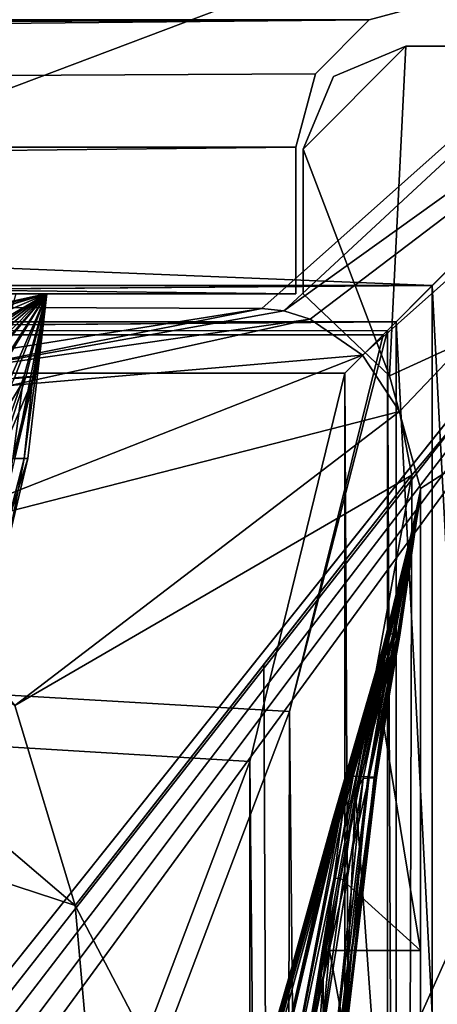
# Model space of a CAD drawing. Header units: metres. Extents: x -1004 to 0, y -808 to 0.
# Tile 157 of 159: x -80 to -51, y -101 to -34. Entities that reach past the tile are written whole.
import ezdxf

# ---------------------------------------------------------------- set-up
doc = ezdxf.new("R2010")
doc.units = ezdxf.units.M

msp = doc.modelspace()

# ---------------------------------------------------------------- linework, layer by layer
at = {"layer": 'None'}
for points in [[(-948.0271, -33.606949, 2063.060059), (-56.027115, -33.606968, 2063.060059), (-953.0271, -32.2672, 2063.060059)], [(-56.027115, -33.606968, 2063.060059), (-51.027081, -32.2672, 2063.060059), (-953.0271, -32.2672, 2063.060059)], [(-51.027081, -32.2672, 163.059998), (-56.027115, -33.606968, 163.059998), (-953.0271, -32.2672, 163.059998)], [(-56.027115, -33.606968, 163.059998), (-948.0271, -33.606949, 163.059998), (-953.0271, -32.2672, 163.059998)], [(-56.027115, -33.606968, 163.059998), (-51.027081, -32.2672, 163.059998), (-56.027115, -33.606968, 2063.060059)], [(-51.027081, -32.2672, 163.059998), (-51.027081, -32.2672, 2063.060059), (-56.027115, -33.606968, 2063.060059)], [(-948.0271, -33.606949, 2063.060059), (-944.366821, -37.2672, 2063.060059), (-56.027115, -33.606968, 2063.060059)], [(-56.027115, -33.606968, 163.059998), (-944.366821, -37.2672, 163.059998), (-948.0271, -33.606949, 163.059998)], [(-944.366821, -37.2672, 2063.060059), (-943.0271, -42.2672, 2063.060059), (-56.027115, -33.606968, 2063.060059)], [(-943.0271, -42.2672, 163.059998), (-944.366821, -37.2672, 163.059998), (-56.027115, -33.606968, 163.059998)], [(-56.027115, -33.606968, 2063.060059), (-943.0271, -42.2672, 2063.060059), (-59.687374, -37.267273, 2063.060059)], [(-59.687374, -37.267273, 163.059998), (-943.0271, -42.2672, 163.059998), (-56.027115, -33.606968, 163.059998)], [(-59.687374, -37.267273, 163.059998), (-56.027115, -33.606968, 163.059998), (-59.687374, -37.267273, 2063.060059)], [(-56.027115, -33.606968, 163.059998), (-56.027115, -33.606968, 2063.060059), (-59.687374, -37.267273, 2063.060059)], [(-943.0271, -42.2672, 2063.060059), (-61.027081, -42.267323, 2063.060059), (-59.687374, -37.267273, 2063.060059)], [(-59.687374, -37.267273, 163.059998), (-61.027081, -42.267323, 163.059998), (-943.0271, -42.2672, 163.059998)], [(-61.027081, -42.267323, 163.059998), (-59.687374, -37.267273, 163.059998), (-61.027081, -42.267323, 2063.060059)], [(-59.687374, -37.267273, 163.059998), (-59.687374, -37.267273, 2063.060059), (-61.027081, -42.267323, 2063.060059)], [(-943.0271, -42.2672, 2063.060059), (-943.0271, -52.26717, 2063.060059), (-61.027081, -42.267323, 2063.060059)], [(-61.027081, -42.267323, 163.059998), (-61.026958, -52.26717, 163.059998), (-943.0271, -42.2672, 163.059998)], [(-943.0271, -42.2672, 163.059998), (-61.026958, -52.26717, 163.059998), (-943.0271, -52.26717, 163.059998)], [(-943.0271, -52.26717, 2063.060059), (-61.026958, -52.26717, 2063.060059), (-61.027081, -42.267323, 2063.060059)], [(-61.026958, -52.26717, 163.059998), (-61.027081, -42.267323, 163.059998), (-61.026958, -52.26717, 2063.060059)], [(-61.027081, -42.267323, 163.059998), (-61.027081, -42.267323, 2063.060059), (-61.026958, -52.26717, 2063.060059)], [(-943.0271, -52.26717, 2063.060059), (-428.863464, -52.26717, 2035.059937), (-61.026958, -52.26717, 2063.060059)], [(-61.026958, -52.26717, 163.059998), (-407.772705, -52.26717, 179.05925), (-943.0271, -52.26717, 163.059998)], [(-428.863464, -52.26717, 2035.059937), (-376.130707, -52.26717, 2033.806885), (-61.026958, -52.26717, 2063.060059)], [(-387.05249, -52.26717, 179.74173), (-407.772705, -52.26717, 179.05925), (-61.026958, -52.26717, 163.059998)], [(-366.171051, -52.26717, 181.828079), (-387.05249, -52.26717, 179.74173), (-61.026958, -52.26717, 163.059998)], [(-61.026958, -52.26717, 2063.060059), (-376.130707, -52.26717, 2033.806885), (-323.517303, -52.26717, 2030.046021)], [(-61.026958, -52.26717, 163.059998), (-345.062103, -52.26717, 185.403137), (-366.171051, -52.26717, 181.828079)], [(-323.424683, -52.26717, 190.665115), (-345.062103, -52.26717, 185.403137), (-61.026958, -52.26717, 163.059998)], [(-61.026958, -52.26717, 2063.060059), (-323.517303, -52.26717, 2030.046021), (-155.788605, -52.26717, 2035.012573)], [(-301.283936, -52.26717, 197.828186), (-323.424683, -52.26717, 190.665115), (-61.026958, -52.26717, 163.059998)], [(-61.026958, -52.26717, 163.059998), (-278.817078, -52.26717, 207.085617), (-301.283936, -52.26717, 197.828186)], [(-183.543732, -52.26717, 219.960983), (-278.817078, -52.26717, 207.085617), (-61.026958, -52.26717, 163.059998)], [(-158.042908, -52.26717, 215.626266), (-183.543732, -52.26717, 219.960983), (-61.026958, -52.26717, 163.059998)], [(-61.026958, -52.26717, 163.059998), (-146.463577, -52.26717, 214.199509), (-158.042908, -52.26717, 215.626266)], [(-155.788605, -52.26717, 2035.012573), (-122.949295, -52.26717, 2041.881958), (-61.026958, -52.26717, 2063.060059)], [(-131.927307, -52.26717, 212.860947), (-146.463577, -52.26717, 214.199509), (-61.026958, -52.26717, 163.059998)], [(-105.380066, -52.26717, 211.601089), (-131.927307, -52.26717, 212.860947), (-61.026958, -52.26717, 163.059998)], [(-122.949295, -52.26717, 2041.881958), (-89.060616, -52.26717, 2045.058105), (-61.026958, -52.26717, 2063.060059)], [(-78.027542, -52.26717, 317.034698), (-107.363808, -61.134037, 433.010529), (-108.133682, -59.501987, 317.037933)], [(-78.090347, -52.2673, 211.625961), (-78.027542, -52.26717, 317.034698), (-108.133682, -59.501987, 317.037933)], [(-78.098579, -52.268791, 211.626617), (-78.090347, -52.2673, 211.625961), (-108.133682, -59.501987, 317.037933)], [(-108.133682, -59.501987, 317.037933), (-105.418335, -58.238441, 214.546005), (-78.098579, -52.268791, 211.626617)], [(-92.7174, -56.595947, 433.010529), (-107.363808, -61.134037, 433.010529), (-78.027542, -52.26717, 317.034698)], [(-78.098579, -52.268791, 211.626617), (-105.418335, -58.238441, 214.546005), (-105.380066, -52.26717, 211.601089)], [(-105.380066, -52.26717, 211.601089), (-78.090347, -52.2673, 211.625961), (-78.098579, -52.268791, 211.626617)], [(-61.026958, -52.26717, 163.059998), (-78.090347, -52.2673, 211.625961), (-105.380066, -52.26717, 211.601089)], [(-103.921181, -67.462387, 664.637451), (-78.026993, -52.266907, 665.035706), (-90.210342, -60.214169, 673.609619)], [(-78.026993, -52.266907, 665.035706), (-103.921181, -67.462387, 664.637451), (-78.027336, -52.26717, 549.022949)], [(-103.921181, -67.462387, 664.637451), (-91.946564, -58.198627, 548.967529), (-78.027336, -52.26717, 549.022949)], [(-91.946564, -58.198627, 548.967529), (-92.7174, -56.595947, 433.010529), (-78.02742, -52.26717, 433.010529)], [(-78.02742, -52.26717, 433.010529), (-92.7174, -56.595947, 433.010529), (-78.027542, -52.26717, 317.034698)], [(-78.027336, -52.26717, 549.022949), (-91.946564, -58.198627, 548.967529), (-78.02742, -52.26717, 433.010529)], [(-78.026993, -52.266907, 665.035706), (-78.027275, -52.26717, 690.122986), (-90.210342, -60.214169, 673.609619)], [(-90.210342, -60.214169, 673.609619), (-78.027275, -52.26717, 690.122986), (-88.044754, -59.69342, 717.864807)], [(-61.026958, -52.26717, 2063.060059), (-89.060616, -52.26717, 2045.058105), (-90.103485, -52.26717, 1961.714844)], [(-90.103485, -52.26717, 1961.714844), (-86.388184, -52.26717, 1878.44812), (-61.026958, -52.26717, 2063.060059)], [(-78.027275, -52.26717, 690.122986), (-78.027267, -52.26717, 740.771423), (-88.044754, -59.69342, 717.864807)], [(-88.044754, -59.69342, 717.864807), (-78.027267, -52.26717, 740.771423), (-86.173851, -59.242382, 762.118225)], [(-86.388184, -52.26717, 1878.44812), (-80.135689, -52.26717, 1795.32666), (-61.026958, -52.26717, 2063.060059)], [(-78.027267, -52.26717, 740.771423), (-78.027267, -52.26717, 771.7276), (-86.173851, -59.242382, 762.118225)], [(-86.173851, -59.242382, 762.118225), (-78.027267, -52.26717, 771.7276), (-84.600861, -58.864449, 806.370972)], [(-78.027267, -52.26717, 771.7276), (-78.02726, -52.26717, 807.202698), (-84.600861, -58.864449, 806.370972)], [(-84.600861, -58.864449, 806.370972), (-78.02726, -52.26717, 807.202698), (-83.328743, -58.562721, 850.619324)], [(-78.02726, -52.26717, 807.202698), (-78.02726, -52.26717, 851.534851), (-83.328743, -58.562721, 850.619324)], [(-83.328743, -58.562721, 850.619324), (-78.02726, -52.26717, 851.534851), (-81.668594, -58.195709, 939.114014)], [(-82.133667, -58.664024, 1628.469849), (-80.224365, -57.989902, 1545.487549), (-78.027222, -52.26717, 1712.00293)], [(-82.133667, -58.664024, 1628.469849), (-78.027222, -52.26717, 1712.00293), (-81.191994, -55.899555, 1711.93042)], [(-78.02726, -52.26717, 851.534851), (-78.027245, -52.26717, 939.959534), (-81.668594, -58.195709, 939.114014)], [(-81.668594, -58.195709, 939.114014), (-78.027245, -52.26717, 939.959534), (-80.517616, -58.068157, 1027.000732)], [(-78.027222, -52.26717, 1712.00293), (-80.135689, -52.26717, 1795.32666), (-81.191994, -55.899555, 1711.93042)], [(-78.027245, -52.26717, 939.959534), (-78.027237, -52.26717, 1027.725098), (-80.517616, -58.068157, 1027.000732)], [(-80.517616, -58.068157, 1027.000732), (-78.027237, -52.26717, 1027.725098), (-79.618256, -57.990307, 1114.886108)], [(-80.224365, -57.989902, 1545.487549), (-79.446144, -57.936066, 1504.130981), (-78.027222, -52.26717, 1712.00293)], [(-78.027168, -52.26664, 1378.559326), (-78.894318, -57.882343, 1462.569336), (-80.199692, -63.485062, 1462.357666)], [(-79.321945, -63.49044, 1378.553223), (-78.027168, -52.26664, 1378.559326), (-80.199692, -63.485062, 1462.357666)], [(-61.026958, -52.26717, 2063.060059), (-80.135689, -52.26717, 1795.32666), (-78.027222, -52.26717, 1712.00293)], [(-78.027237, -52.26717, 1027.725098), (-78.027229, -52.26717, 1115.399292), (-79.618256, -57.990307, 1114.886108)], [(-79.618256, -57.990307, 1114.886108), (-78.027229, -52.26717, 1115.399292), (-78.975136, -57.93615, 1203.213867)], [(-78.027222, -52.26717, 1203.58728), (-78.027168, -52.26664, 1378.559326), (-79.575722, -63.498825, 1291.679565)], [(-79.575722, -63.498825, 1291.679565), (-78.027168, -52.26664, 1378.559326), (-79.321945, -63.49044, 1378.553223)], [(-78.975136, -57.93615, 1203.213867), (-78.027222, -52.26717, 1203.58728), (-79.575722, -63.498825, 1291.679565)], [(-78.027222, -52.26717, 1712.00293), (-79.446144, -57.936066, 1504.130981), (-78.027168, -52.26664, 1378.559326)], [(-79.446144, -57.936066, 1504.130981), (-78.894318, -57.882343, 1462.569336), (-78.027168, -52.26664, 1378.559326)], [(-78.027229, -52.26717, 1115.399292), (-78.027222, -52.26717, 1203.58728), (-78.975136, -57.93615, 1203.213867)], [(-78.090309, -52.26717, 211.62674), (-78.087288, -52.26717, 211.626343), (-78.090347, -52.2673, 211.625961)], [(-78.087288, -52.26717, 211.626343), (-78.033905, -52.26717, 211.61731), (-78.090347, -52.2673, 211.625961)], [(-78.090347, -52.2673, 211.625961), (-78.033905, -52.26717, 211.61731), (-78.027542, -52.26717, 317.034698)], [(-78.033905, -52.26717, 211.61731), (-78.090347, -52.2673, 211.625961), (-61.026958, -52.26717, 163.059998)], [(-78.033905, -52.26717, 211.61731), (-78.087288, -52.26717, 211.626343), (-78.090347, -52.2673, 211.625961)], [(-78.087288, -52.26717, 211.626343), (-78.090309, -52.26717, 211.62674), (-78.090347, -52.2673, 211.625961)], [(-78.027542, -52.26717, 317.034698), (-78.033905, -52.26717, 211.61731), (-61.026958, -52.26717, 163.059998)], [(-61.026958, -52.26717, 163.059998), (-78.02742, -52.26717, 433.010529), (-78.027542, -52.26717, 317.034698)], [(-78.027336, -52.26717, 549.022949), (-78.02742, -52.26717, 433.010529), (-61.026958, -52.26717, 163.059998)], [(-78.026993, -52.266907, 665.035706), (-78.027336, -52.26717, 549.022949), (-61.026958, -52.26717, 163.059998)], [(-61.026958, -52.26717, 163.059998), (-78.027275, -52.26717, 690.122986), (-78.026993, -52.266907, 665.035706)], [(-78.027267, -52.26717, 740.771423), (-78.027275, -52.26717, 690.122986), (-61.026958, -52.26717, 163.059998)], [(-61.026958, -52.26717, 163.059998), (-78.02726, -52.26717, 807.202698), (-78.027267, -52.26717, 771.7276)], [(-78.027267, -52.26717, 771.7276), (-78.027267, -52.26717, 740.771423), (-61.026958, -52.26717, 163.059998)], [(-78.027245, -52.26717, 939.959534), (-78.02726, -52.26717, 851.534851), (-61.026958, -52.26717, 163.059998)], [(-78.02726, -52.26717, 851.534851), (-78.02726, -52.26717, 807.202698), (-61.026958, -52.26717, 163.059998)], [(-61.026958, -52.26717, 163.059998), (-78.027237, -52.26717, 1027.725098), (-78.027245, -52.26717, 939.959534)], [(-78.027229, -52.26717, 1115.399292), (-78.027237, -52.26717, 1027.725098), (-61.026958, -52.26717, 163.059998)], [(-78.027222, -52.26717, 1203.58728), (-78.027229, -52.26717, 1115.399292), (-61.026958, -52.26717, 2063.060059)], [(-61.026958, -52.26717, 2063.060059), (-78.027229, -52.26717, 1115.399292), (-61.026958, -52.26717, 163.059998)], [(-78.027168, -52.26664, 1378.559326), (-78.027222, -52.26717, 1203.58728), (-61.026958, -52.26717, 2063.060059)], [(-78.027222, -52.26717, 1712.00293), (-78.027168, -52.26664, 1378.559326), (-61.026958, -52.26717, 2063.060059)], [(-82.875916, -63.60128, 1545.318359), (-79.446144, -57.936066, 1504.130981), (-80.224365, -57.989902, 1545.487549)], [(-82.875916, -63.60128, 1545.318359), (-81.3078, -63.551373, 1503.929199), (-79.446144, -57.936066, 1504.130981)], [(-80.517616, -58.068157, 1027.000732), (-79.618256, -57.990307, 1114.886108), (-81.640961, -63.593472, 1114.367798)], [(-81.640961, -63.593472, 1114.367798), (-79.618256, -57.990307, 1114.886108), (-80.352234, -63.532413, 1202.837402)], [(-78.894318, -57.882343, 1462.569336), (-81.3078, -63.551373, 1503.929199), (-80.199692, -63.485062, 1462.357666)], [(-81.3078, -63.551373, 1503.929199), (-78.894318, -57.882343, 1462.569336), (-79.446144, -57.936066, 1504.130981)], [(-79.618256, -57.990307, 1114.886108), (-78.975136, -57.93615, 1203.213867), (-80.352234, -63.532413, 1202.837402)], [(-80.352234, -63.532413, 1202.837402), (-78.975136, -57.93615, 1203.213867), (-79.575722, -63.498825, 1291.679565)], [(-82.738708, -74.34906, 1420.199829), (-79.321945, -63.49044, 1378.553223), (-80.199692, -63.485062, 1462.357666)], [(-82.738708, -74.34906, 1420.199829), (-80.609909, -68.979897, 1378.547241), (-79.321945, -63.49044, 1378.553223)], [(-80.609909, -68.979897, 1378.547241), (-80.98365, -68.984207, 1291.361328), (-79.575722, -63.498825, 1291.679565)], [(-79.575722, -63.498825, 1291.679565), (-80.98365, -68.984207, 1291.361328), (-80.352234, -63.532413, 1202.837402)], [(-79.321945, -63.49044, 1378.553223), (-80.609909, -68.979897, 1378.547241), (-79.575722, -63.498825, 1291.679565)]]:
    msp.add_3dface(points, dxfattribs=at)
at = {"layer": 'None012'}
for points in [[(-60.519489, -42.401562, 163.059708), (-53.519489, -35.401562, 163.059708), (-54.633179, -57.865437, 163.059708)], [(-60.519489, -42.401562, 163.059708), (-58.469238, -37.451817, 163.059708), (-53.519489, -35.401562, 163.059708)], [(-54.633179, -57.865437, 2063.059814), (-53.519489, -35.401562, 2063.059814), (-60.519489, -42.401562, 2063.059814)], [(-53.519489, -35.401562, 2063.059814), (-58.469238, -37.451817, 2063.059814), (-60.519489, -42.401562, 2063.059814)], [(-58.469238, -37.451817, 2063.059814), (-53.519489, -35.401562, 2063.059814), (-58.469238, -37.451817, 163.059708)], [(-53.519489, -35.401562, 2063.059814), (-53.519489, -35.401562, 163.059708), (-58.469238, -37.451817, 163.059708)], [(-52.518909, -65.543846, 163.059708), (-54.633179, -57.865437, 163.059708), (-5.519217, -35.401562, 163.059708)], [(-54.633179, -57.865437, 163.059708), (-53.519489, -35.401562, 163.059708), (-5.519217, -35.401562, 163.059708)], [(-52.518909, -65.543846, 2063.059814), (-5.519217, -35.401562, 2063.059814), (-54.633179, -57.865437, 2063.059814)], [(-5.519217, -35.401562, 2063.059814), (-53.519489, -35.401562, 2063.059814), (-54.633179, -57.865437, 2063.059814)], [(-53.519489, -35.401562, 163.059708), (-53.519489, -35.401562, 2063.059814), (-5.519217, -35.401562, 163.059708)], [(-53.519489, -35.401562, 2063.059814), (-5.519217, -35.401562, 2063.059814), (-5.519217, -35.401562, 163.059708)], [(-35.448151, -746.330383, 163.059708), (-52.518909, -738.401428, 163.059708), (-5.519217, -35.401562, 163.059708)], [(-5.519217, -35.401562, 163.059708), (-52.518909, -738.401428, 163.059708), (-52.518909, -65.543846, 163.059708)], [(-52.518909, -65.543846, 2063.059814), (-52.518909, -738.401428, 2063.059814), (-5.519217, -35.401562, 2063.059814)], [(-52.518909, -738.401428, 2063.059814), (-35.448151, -746.330383, 2063.059814), (-5.519217, -35.401562, 2063.059814)], [(-60.519489, -42.401562, 2063.059814), (-58.469238, -37.451817, 2063.059814), (-60.519489, -42.401562, 163.059708)], [(-58.469238, -37.451817, 2063.059814), (-58.469238, -37.451817, 163.059708), (-60.519489, -42.401562, 163.059708)], [(-60.519489, -52.277039, 163.059708), (-60.519489, -42.401562, 163.059708), (-54.633179, -57.865437, 163.059708)], [(-60.519489, -42.401562, 2063.059814), (-60.519489, -52.277039, 2063.059814), (-54.633179, -57.865437, 2063.059814)], [(-60.519489, -52.277039, 2063.059814), (-60.519489, -42.401562, 2063.059814), (-60.519489, -52.277039, 163.059708)], [(-60.519489, -42.401562, 2063.059814), (-60.519489, -42.401562, 163.059708), (-60.519489, -52.277039, 163.059708)], [(-60.519489, -52.277039, 2063.059814), (-60.519489, -52.277039, 163.059708), (-54.633179, -57.865437, 2063.059814)], [(-60.519489, -52.277039, 163.059708), (-54.633179, -57.865437, 163.059708), (-54.633179, -57.865437, 2063.059814)], [(-54.633179, -57.865437, 2063.059814), (-54.633179, -57.865437, 163.059708), (-52.518909, -65.543846, 2063.059814)], [(-54.633179, -57.865437, 163.059708), (-52.518909, -65.543846, 163.059708), (-52.518909, -65.543846, 2063.059814)], [(-53.161449, -69.922661, 617.920044), (-52.518909, -65.64122, 567.049377), (-54.567703, -75.440338, 566.831482)], [(-54.567703, -75.440338, 566.831482), (-52.518909, -65.64122, 567.049377), (-52.518909, -65.704048, 516.17865)], [(-54.567703, -75.440338, 566.831482), (-52.518909, -65.704048, 516.17865), (-54.329502, -75.474655, 515.742859)], [(-52.518909, -65.704048, 516.17865), (-52.518909, -65.766876, 465.307922), (-54.329502, -75.474655, 515.742859)], [(-54.329502, -75.474655, 515.742859), (-52.518909, -65.766876, 465.307922), (-54.091904, -75.50898, 464.654266)], [(-52.518909, -65.766876, 465.307922), (-52.518909, -65.829704, 414.437195), (-54.091904, -75.50898, 464.654266)], [(-52.527325, -66.080727, 1607.920044), (-52.518909, -65.578392, 1607.920044), (-53.161747, -69.922577, 1607.149292)], [(-52.518909, -65.578392, 1607.920044), (-52.518909, -65.578392, 1564.920044), (-53.161747, -69.922577, 1607.149292)], [(-53.161747, -69.922577, 1607.149292), (-52.518909, -65.578392, 1564.920044), (-53.161747, -69.922577, 1565.869141)], [(-52.518909, -65.578392, 1564.920044), (-53.161747, -69.922577, 1564.920044), (-53.161747, -69.922577, 1565.869141)], [(-53.161747, -69.922577, 1564.920044), (-52.518909, -65.578392, 1564.920044), (-52.518909, -65.579765, 660.920044)], [(-52.518909, -65.579765, 660.920044), (-52.518909, -65.578392, 617.920044), (-53.161747, -69.922577, 618.872253)], [(-52.518909, -65.578392, 617.920044), (-53.161449, -69.922661, 617.920044), (-53.161747, -69.922577, 618.872253)], [(-53.161736, -69.923889, 660.920044), (-53.161747, -69.922577, 1564.920044), (-52.518909, -65.579765, 660.920044)], [(-53.161736, -69.923889, 660.920044), (-52.518909, -65.579765, 660.920044), (-53.161747, -69.922577, 659.947876)], [(-52.518909, -65.579765, 660.920044), (-53.161747, -69.922577, 618.872253), (-53.161747, -69.922577, 659.947876)], [(-53.161449, -69.922661, 617.920044), (-52.518909, -65.578392, 617.920044), (-52.518909, -65.64122, 567.049377)], [(-52.527325, -66.080727, 1607.920044), (-52.522583, -66.080872, 1659.670044), (-52.518909, -65.578392, 1607.920044)], [(-52.522583, -66.080872, 1659.670044), (-52.522049, -66.080894, 1711.420044), (-52.518909, -65.578392, 1607.920044)], [(-52.518909, -65.578392, 1607.920044), (-52.522049, -66.080894, 1711.420044), (-52.521511, -66.08091, 1763.170044)], [(-52.521511, -66.08091, 1763.170044), (-52.520981, -66.080971, 1814.920044), (-52.518909, -65.578392, 1607.920044)], [(-52.518909, -65.578392, 1607.920044), (-52.520981, -66.080971, 1814.920044), (-52.518909, -65.543846, 2063.059814)], [(-52.518909, -65.543846, 2063.059814), (-52.520981, -66.080971, 1814.920044), (-52.519428, -66.081001, 1914.902832)], [(-52.519428, -66.081001, 1914.902832), (-52.518909, -66.081009, 2014.885742), (-52.518909, -65.543846, 2063.059814)], [(-52.518909, -738.401428, 163.059708), (-52.518909, -397.134613, 182.490646), (-52.518909, -65.543846, 163.059708)], [(-52.518909, -397.134613, 182.490646), (-52.518909, -313.811188, 184.444244), (-52.518909, -65.543846, 163.059708)], [(-52.518909, -65.543846, 163.059708), (-52.518909, -313.811188, 184.444244), (-52.518909, -230.718582, 189.861099)], [(-52.518909, -230.718582, 189.861099), (-52.518909, -148.071564, 198.713043), (-52.518909, -65.543846, 163.059708)], [(-52.518909, -148.071564, 198.713043), (-52.518909, -66.081009, 210.95433), (-52.518909, -65.543846, 163.059708)], [(-52.518909, -65.543846, 163.059708), (-52.518909, -66.081009, 210.95433), (-52.518909, -66.049599, 236.389679)], [(-52.518909, -66.049599, 236.389679), (-52.518909, -66.018181, 261.825043), (-52.518909, -65.543846, 163.059708)], [(-52.518909, -66.018181, 261.825043), (-52.518909, -65.95536, 312.69577), (-52.518909, -65.543846, 163.059708)], [(-52.518909, -65.543846, 163.059708), (-52.518909, -65.95536, 312.69577), (-52.518909, -65.892532, 363.566498)], [(-52.518909, -65.892532, 363.566498), (-52.518909, -65.829704, 414.437195), (-52.518909, -65.543846, 163.059708)], [(-52.518909, -65.829704, 414.437195), (-52.518909, -65.766876, 465.307922), (-52.518909, -65.543846, 163.059708)], [(-52.518909, -65.543846, 163.059708), (-52.518909, -65.766876, 465.307922), (-52.518909, -65.704048, 516.17865)], [(-52.518909, -65.704048, 516.17865), (-52.518909, -65.64122, 567.049377), (-52.518909, -65.543846, 163.059708)], [(-52.518909, -65.64122, 567.049377), (-52.518909, -65.578392, 617.920044), (-52.518909, -65.543846, 163.059708)], [(-52.518909, -65.543846, 163.059708), (-52.518909, -65.578392, 617.920044), (-52.518909, -65.579765, 660.920044)], [(-52.518909, -65.579765, 660.920044), (-52.518909, -65.578392, 1564.920044), (-52.518909, -65.543846, 163.059708)], [(-52.518909, -65.578392, 1564.920044), (-52.518909, -65.543846, 2063.059814), (-52.518909, -65.543846, 163.059708)], [(-52.518909, -65.578392, 1564.920044), (-52.518909, -65.578392, 1607.920044), (-52.518909, -65.543846, 2063.059814)], [(-52.518909, -66.081009, 2014.885742), (-52.518909, -97.03968, 2019.916504), (-52.518909, -65.543846, 2063.059814)], [(-52.518909, -65.543846, 2063.059814), (-52.518909, -97.03968, 2019.916504), (-52.518909, -130.302856, 2024.768555)], [(-52.518909, -130.302856, 2024.768555), (-52.518909, -163.642868, 2029.060913), (-52.518909, -65.543846, 2063.059814)], [(-52.518909, -163.642868, 2029.060913), (-52.518909, -230.515762, 2035.961548), (-52.518909, -65.543846, 2063.059814)], [(-52.518909, -65.543846, 2063.059814), (-52.518909, -230.515762, 2035.961548), (-52.518909, -297.582825, 2040.610718)], [(-52.518909, -297.582825, 2040.610718), (-52.518909, -364.768219, 2043.003296), (-52.518909, -65.543846, 2063.059814)], [(-52.518909, -364.768219, 2043.003296), (-52.518909, -431.996094, 2043.136353), (-52.518909, -65.543846, 2063.059814)], [(-52.518909, -65.543846, 2063.059814), (-52.518909, -431.996094, 2043.136353), (-52.518909, -738.401428, 2063.059814)], [(-52.518909, -66.081009, 210.95433), (-52.518909, -148.071564, 198.713043), (-56.951534, -86.250534, 207.620117)], [(-54.461662, -75.663422, 234.850784), (-52.518909, -66.081009, 210.95433), (-56.951534, -86.250534, 207.620117)], [(-55.52887, -85.244316, 361.43457), (-52.518909, -65.95536, 312.69577), (-55.686047, -85.266853, 310.173492)], [(-52.518909, -65.95536, 312.69577), (-54.284401, -75.646263, 260.367249), (-55.686047, -85.266853, 310.173492)], [(-55.64122, -85.221779, 412.720001), (-53.934628, -75.543297, 413.566925), (-52.518909, -65.892532, 363.566498)], [(-55.64122, -85.221779, 412.720001), (-52.518909, -65.892532, 363.566498), (-55.52887, -85.244316, 361.43457)], [(-52.519428, -66.081001, 1914.902832), (-52.520981, -66.080971, 1814.920044), (-55.583939, -79.081947, 1915.984985)], [(-52.520981, -66.080971, 1814.920044), (-55.205723, -76.994499, 1814.919922), (-55.583939, -79.081947, 1915.984985)], [(-55.583939, -79.081947, 1915.984985), (-55.469288, -79.026436, 2017.050049), (-52.519428, -66.081001, 1914.902832)], [(-52.518909, -65.892532, 363.566498), (-52.518909, -65.95536, 312.69577), (-55.52887, -85.244316, 361.43457)], [(-55.469288, -79.026436, 2017.050049), (-52.518909, -66.081009, 2014.885742), (-52.519428, -66.081001, 1914.902832)], [(-52.518909, -66.081009, 2014.885742), (-55.469288, -79.026436, 2017.050049), (-52.518909, -97.03968, 2019.916504)], [(-52.522583, -66.080872, 1659.670044), (-52.527325, -66.080727, 1607.920044), (-55.260468, -77.072289, 1659.901489)], [(-52.527325, -66.080727, 1607.920044), (-53.161747, -69.922577, 1607.920044), (-55.260468, -77.072289, 1659.901489)], [(-55.260468, -77.072289, 1659.901489), (-55.21936, -77.052238, 1711.883057), (-52.522583, -66.080872, 1659.670044)], [(-55.21936, -77.052238, 1711.883057), (-52.522049, -66.080894, 1711.420044), (-52.522583, -66.080872, 1659.670044)], [(-52.522049, -66.080894, 1711.420044), (-55.21936, -77.052238, 1711.883057), (-55.178249, -77.032196, 1763.864502)], [(-55.178249, -77.032196, 1763.864502), (-55.205723, -76.994499, 1814.919922), (-52.521511, -66.08091, 1763.170044)], [(-55.205723, -76.994499, 1814.919922), (-52.520981, -66.080971, 1814.920044), (-52.521511, -66.08091, 1763.170044)], [(-52.521511, -66.08091, 1763.170044), (-52.522049, -66.080894, 1711.420044), (-55.178249, -77.032196, 1763.864502)], [(-54.284401, -75.646263, 260.367249), (-52.518909, -66.049599, 236.389679), (-54.461662, -75.663422, 234.850784)], [(-52.518909, -66.049599, 236.389679), (-52.518909, -66.081009, 210.95433), (-54.461662, -75.663422, 234.850784)], [(-52.518909, -65.95536, 312.69577), (-52.518909, -66.018181, 261.825043), (-54.284401, -75.646263, 260.367249)], [(-52.518909, -66.018181, 261.825043), (-52.518909, -66.049599, 236.389679), (-54.284401, -75.646263, 260.367249)], [(-54.091904, -75.50898, 464.654266), (-52.518909, -65.829704, 414.437195), (-53.934628, -75.543297, 413.566925)], [(-53.934628, -75.543297, 413.566925), (-52.518909, -65.829704, 414.437195), (-52.518909, -65.892532, 363.566498)], [(-53.161747, -69.922577, 1607.149292), (-53.161747, -69.922577, 1607.920044), (-52.527325, -66.080727, 1607.920044)], [(-62.859825, -103.839287, 1566.123047), (-69.778389, -130.813202, 1566.304321), (-53.161747, -69.922577, 1607.149292)], [(-53.161747, -69.922577, 1607.149292), (-69.778389, -130.813202, 1566.304321), (-62.594734, -102.840431, 1606.902344)], [(-69.777855, -130.810028, 619.307373), (-62.850697, -103.808975, 659.694153), (-53.161747, -69.922577, 659.947876)], [(-53.161747, -69.922577, 659.947876), (-63.839542, -107.499344, 619.151855), (-69.777855, -130.810028, 619.307373)], [(-64.992882, -112.470459, 1452.292236), (-62.851387, -103.808792, 1564.920044), (-53.161747, -69.922577, 1564.920044)], [(-64.992882, -112.470459, 1452.292236), (-53.161747, -69.922577, 1564.920044), (-63.898594, -108.095726, 1339.614502)], [(-63.898594, -108.095726, 1339.614502), (-53.161747, -69.922577, 1564.920044), (-63.076511, -104.808662, 1226.841309)], [(-62.85165, -103.808952, 619.125977), (-63.839542, -107.499344, 619.151855), (-53.161747, -69.922577, 659.947876)], [(-63.076511, -104.808662, 1226.841309), (-53.161747, -69.922577, 1564.920044), (-62.526756, -102.607643, 1113.927246)], [(-62.851387, -103.808792, 1564.920044), (-62.859825, -103.839287, 1566.123047), (-53.161747, -69.922577, 1564.920044)], [(-62.859825, -103.839287, 1566.123047), (-53.161747, -69.922577, 1565.869141), (-53.161747, -69.922577, 1564.920044)], [(-53.161747, -69.922577, 1565.869141), (-62.859825, -103.839287, 1566.123047), (-53.161747, -69.922577, 1607.149292)], [(-53.161747, -69.922577, 618.872253), (-62.85165, -103.808952, 619.125977), (-53.161747, -69.922577, 659.947876)], [(-62.85165, -103.808952, 619.125977), (-53.161747, -69.922577, 618.872253), (-53.161449, -69.922661, 617.920044)], [(-62.851204, -103.809006, 617.920044), (-62.85165, -103.808952, 619.125977), (-53.161449, -69.922661, 617.920044)], [(-62.851204, -103.809006, 617.920044), (-53.161449, -69.922661, 617.920044), (-57.10725, -85.15416, 566.619446)], [(-53.161736, -69.923889, 660.920044), (-53.161747, -69.922577, 659.947876), (-62.850925, -103.808914, 660.920044)], [(-53.161747, -69.922577, 659.947876), (-62.850697, -103.808975, 659.694153), (-62.850925, -103.808914, 660.920044)], [(-62.850925, -103.808914, 660.920044), (-62.515137, -102.478889, 774.292114), (-53.161736, -69.923889, 660.920044)], [(-62.594734, -102.840431, 1606.902344), (-58.475628, -88.032204, 1607.920044), (-53.161747, -69.922577, 1607.149292)], [(-62.526756, -102.607643, 1113.927246), (-53.161747, -69.922577, 1564.920044), (-53.161736, -69.923889, 660.920044)], [(-62.249619, -101.489136, 1000.841492), (-62.526756, -102.607643, 1113.927246), (-53.161736, -69.923889, 660.920044)], [(-62.515137, -102.478889, 774.292114), (-62.245605, -101.447708, 887.614563), (-53.161736, -69.923889, 660.920044)], [(-53.161736, -69.923889, 660.920044), (-62.245605, -101.447708, 887.614563), (-62.249619, -101.489136, 1000.841492)], [(-58.475628, -88.032204, 1607.920044), (-55.301575, -77.092339, 1607.920044), (-53.161747, -69.922577, 1607.149292)], [(-57.10725, -85.15416, 566.619446), (-53.161449, -69.922661, 617.920044), (-54.567703, -75.440338, 566.831482)], [(-55.260468, -77.072289, 1659.901489), (-53.161747, -69.922577, 1607.920044), (-55.301575, -77.092339, 1607.920044)], [(-53.161747, -69.922577, 1607.149292), (-55.301575, -77.092339, 1607.920044), (-53.161747, -69.922577, 1607.920044)], [(-57.10725, -85.15416, 566.619446), (-54.567703, -75.440338, 566.831482), (-54.329502, -75.474655, 515.742859)], [(-57.10725, -85.15416, 566.619446), (-54.329502, -75.474655, 515.742859), (-56.565033, -85.176697, 515.318787)], [(-54.461662, -75.663422, 234.850784), (-56.951534, -86.250534, 207.620117), (-56.424206, -85.300667, 233.352875)], [(-56.565033, -85.176697, 515.318787), (-54.329502, -75.474655, 515.742859), (-54.091904, -75.50898, 464.654266)], [(-56.565033, -85.176697, 515.318787), (-54.091904, -75.50898, 464.654266), (-56.024006, -85.199242, 464.018127)], [(-56.111469, -85.289391, 258.948364), (-54.461662, -75.663422, 234.850784), (-56.424206, -85.300667, 233.352875)], [(-55.686047, -85.266853, 310.173492), (-54.284401, -75.646263, 260.367249), (-56.111469, -85.289391, 258.948364)], [(-54.284401, -75.646263, 260.367249), (-54.461662, -75.663422, 234.850784), (-56.111469, -85.289391, 258.948364)], [(-56.024006, -85.199242, 464.018127), (-54.091904, -75.50898, 464.654266), (-53.934628, -75.543297, 413.566925)], [(-56.024006, -85.199242, 464.018127), (-53.934628, -75.543297, 413.566925), (-55.64122, -85.221779, 412.720001)], [(-55.301575, -77.092339, 1607.920044), (-58.475628, -88.032204, 1607.920044), (-58.323982, -88.00943, 1660.126465)], [(-58.323982, -88.00943, 1660.126465), (-58.172333, -87.986664, 1712.333008), (-55.260468, -77.072289, 1659.901489)], [(-55.260468, -77.072289, 1659.901489), (-55.301575, -77.092339, 1607.920044), (-58.323982, -88.00943, 1660.126465)], [(-58.172333, -87.986664, 1712.333008), (-55.21936, -77.052238, 1711.883057), (-55.260468, -77.072289, 1659.901489)], [(-55.21936, -77.052238, 1711.883057), (-58.172333, -87.986664, 1712.333008), (-58.020683, -87.96389, 1764.539551)], [(-58.020683, -87.96389, 1764.539551), (-57.872002, -87.94207, 1814.920044), (-55.178249, -77.032196, 1763.864502)], [(-55.178249, -77.032196, 1763.864502), (-55.21936, -77.052238, 1711.883057), (-58.020683, -87.96389, 1764.539551)], [(-57.872002, -87.94207, 1814.920044), (-55.205723, -76.994499, 1814.919922), (-55.178249, -77.032196, 1763.864502)], [(-55.583939, -79.081947, 1915.984985), (-55.205723, -76.994499, 1814.919922), (-57.872002, -87.94207, 1814.920044)], [(-58.425846, -92.158539, 1917.032715), (-58.007488, -92.089058, 2019.145508), (-55.583939, -79.081947, 1915.984985)], [(-55.583939, -79.081947, 1915.984985), (-57.872002, -87.94207, 1814.920044), (-58.425846, -92.158539, 1917.032715)], [(-58.007488, -92.089058, 2019.145508), (-55.469288, -79.026436, 2017.050049), (-55.583939, -79.081947, 1915.984985)], [(-55.469288, -79.026436, 2017.050049), (-58.007488, -92.089058, 2019.145508), (-52.518909, -97.03968, 2019.916504)], [(-60.52169, -104.705643, 514.499451), (-62.851204, -103.809006, 617.920044), (-57.10725, -85.15416, 566.619446)], [(-60.52169, -104.705643, 514.499451), (-57.10725, -85.15416, 566.619446), (-56.565033, -85.176697, 515.318787)], [(-60.52169, -104.705643, 514.499451), (-56.565033, -85.176697, 515.318787), (-56.024006, -85.199242, 464.018127)], [(-60.52169, -104.705643, 514.499451), (-56.024006, -85.199242, 464.018127), (-58.278835, -104.752022, 411.08374)], [(-58.278835, -104.752022, 411.08374), (-56.024006, -85.199242, 464.018127), (-55.64122, -85.221779, 412.720001)], [(-55.64122, -85.221779, 412.720001), (-55.52887, -85.244316, 361.43457), (-58.278835, -104.752022, 411.08374)], [(-56.424206, -85.300667, 233.352875), (-56.951534, -86.250534, 207.620117), (-59.827671, -106.702522, 204.455399)], [(-59.827671, -106.702522, 204.455399), (-58.513695, -104.821602, 256.205536), (-56.424206, -85.300667, 233.352875)], [(-56.111469, -85.289391, 258.948364), (-58.513695, -104.821602, 256.205536), (-57.914394, -104.798409, 307.769409)], [(-58.513695, -104.821602, 256.205536), (-56.111469, -85.289391, 258.948364), (-56.424206, -85.300667, 233.352875)], [(-55.52887, -85.244316, 361.43457), (-57.835274, -104.775215, 359.402954), (-58.278835, -104.752022, 411.08374)], [(-55.686047, -85.266853, 310.173492), (-56.111469, -85.289391, 258.948364), (-57.914394, -104.798409, 307.769409)], [(-55.686047, -85.266853, 310.173492), (-57.914394, -104.798409, 307.769409), (-57.835274, -104.775215, 359.402954)], [(-55.52887, -85.244316, 361.43457), (-55.686047, -85.266853, 310.173492), (-57.835274, -104.775215, 359.402954)], [(-56.951534, -86.250534, 207.620117), (-59.665531, -148.124725, 198.7061), (-59.827671, -106.702522, 204.455399)], [(-52.518909, -148.071564, 198.713043), (-59.665531, -148.124725, 198.7061), (-56.951534, -86.250534, 207.620117)], [(-64.385735, -110.053299, 1607.925659), (-63.259457, -110.053024, 1713.19873), (-58.323982, -88.00943, 1660.126465)], [(-62.848122, -103.809669, 1607.920044), (-64.385735, -110.053299, 1607.925659), (-58.323982, -88.00943, 1660.126465)], [(-63.259457, -110.053024, 1713.19873), (-62.201317, -110.046165, 1814.920044), (-58.020683, -87.96389, 1764.539551)], [(-58.020683, -87.96389, 1764.539551), (-58.172333, -87.986664, 1712.333008), (-63.259457, -110.053024, 1713.19873)], [(-63.259457, -110.053024, 1713.19873), (-58.172333, -87.986664, 1712.333008), (-58.323982, -88.00943, 1660.126465)], [(-58.323982, -88.00943, 1660.126465), (-58.475628, -88.032204, 1607.920044), (-62.848122, -103.809669, 1607.920044)], [(-62.848122, -103.809669, 1607.920044), (-58.475628, -88.032204, 1607.920044), (-62.594734, -102.840431, 1606.902344)], [(-62.201317, -110.046165, 1814.920044), (-57.872002, -87.94207, 1814.920044), (-58.020683, -87.96389, 1764.539551)], [(-57.872002, -87.94207, 1814.920044), (-62.201317, -110.046165, 1814.920044), (-58.425846, -92.158539, 1917.032715)], [(-58.425846, -92.158539, 1917.032715), (-62.201317, -110.046165, 1814.920044), (-60.573242, -105.368233, 1918.047607)], [(-60.286926, -104.295235, 1935.247681), (-58.425846, -92.158539, 1917.032715), (-60.573242, -105.368233, 1918.047607)], [(-58.425846, -92.158539, 1917.032715), (-60.286926, -104.295235, 1935.247681), (-59.62125, -101.195656, 1968.070679)], [(-59.154442, -99.005341, 1993.984253), (-58.425846, -92.158539, 1917.032715), (-59.62125, -101.195656, 1968.070679)], [(-58.73613, -97.03981, 2019.916504), (-58.007488, -92.089058, 2019.145508), (-59.154442, -99.005341, 1993.984253)], [(-58.007488, -92.089058, 2019.145508), (-58.425846, -92.158539, 1917.032715), (-59.154442, -99.005341, 1993.984253)], [(-52.518909, -97.03968, 2019.916504), (-58.007488, -92.089058, 2019.145508), (-58.73613, -97.03981, 2019.916504)], [(-58.73613, -97.03981, 2019.916504), (-59.154442, -99.005341, 1993.984253), (-60.259281, -113.503784, 2022.389526)], [(-52.518909, -130.302856, 2024.768555), (-58.73613, -97.03981, 2019.916504), (-60.259281, -113.503784, 2022.389526)], [(-52.518909, -130.302856, 2024.768555), (-52.518909, -97.03968, 2019.916504), (-58.73613, -97.03981, 2019.916504)], [(-59.154442, -99.005341, 1993.984253), (-59.234028, -114.907578, 1996.415771), (-60.259281, -113.503784, 2022.389526)], [(-59.154442, -99.005341, 1993.984253), (-59.62125, -101.195656, 1968.070679), (-59.234028, -114.907578, 1996.415771)]]:
    msp.add_3dface(points, dxfattribs=at)
at = {"layer": 'None012310'}
for points in [[(-13.018654, -13.016087, 2065.279785), (-991.018677, -13.016087, 2065.279785), (-51.716675, -51.714104, 2065.279785)], [(-51.716675, -51.714104, 2065.279785), (-991.018677, -13.016087, 2065.279785), (-952.320618, -51.714104, 2065.279785)], [(-13.018654, -791.016113, 2065.279785), (-13.018654, -13.016087, 2065.279785), (-51.716675, -51.714104, 2065.279785)], [(-16.018654, -16.016087, 2063.023682), (-949.849792, -54.184963, 2063.023682), (-988.018677, -16.016087, 2063.023682)], [(-54.187531, -54.184963, 2063.023682), (-949.849792, -54.184963, 2063.023682), (-16.018654, -16.016087, 2063.023682)], [(-16.018654, -788.016113, 2063.023682), (-54.187531, -54.184963, 2063.023682), (-16.018654, -16.016087, 2063.023682)], [(-51.716675, -51.714104, 2065.279785), (-952.320618, -51.714104, 2065.279785), (-502.018646, -55.05748, 2077.158447)], [(-54.777439, -54.774872, 2076.154297), (-51.716675, -51.714104, 2065.279785), (-502.018646, -55.05748, 2077.158447)], [(-51.716675, -51.714104, 2065.279785), (-54.777439, -54.774872, 2076.154297), (-51.716675, -751.684326, 2065.279785)], [(-13.018654, -791.016113, 2065.279785), (-51.716675, -51.714104, 2065.279785), (-51.716675, -751.684326, 2065.279785)], [(-502.018646, -57.672649, 2075.415039), (-949.849792, -54.184963, 2063.023682), (-54.187531, -54.184963, 2063.023682)], [(-57.675217, -57.672649, 2075.415039), (-502.018646, -57.672649, 2075.415039), (-54.187531, -54.184963, 2063.023682)], [(-54.187531, -54.184963, 2063.023682), (-54.187531, -749.625977, 2063.023682), (-57.675217, -57.672649, 2075.415039)], [(-54.187531, -749.625977, 2063.023682), (-54.187531, -54.184963, 2063.023682), (-16.018654, -788.016113, 2063.023682)], [(-502.018646, -55.05748, 2077.158447), (-55.064697, -55.05748, 2077.158447), (-54.777439, -54.774872, 2076.154297)], [(-54.777439, -744.18219, 2076.154297), (-54.777439, -54.774872, 2076.154297), (-61.463383, -80.740639, 2094.278809)], [(-61.463383, -80.740639, 2094.278809), (-54.777439, -54.774872, 2076.154297), (-55.064697, -55.05748, 2077.158447)], [(-54.777439, -54.774872, 2076.154297), (-54.777439, -744.18219, 2076.154297), (-51.716675, -751.684326, 2065.279785)], [(-85.649628, -133.430511, 2129.401611), (-71.919212, -108.316185, 2112.660645), (-502.018646, -55.05748, 2077.158447)], [(-502.018646, -55.05748, 2077.158447), (-71.919212, -108.316185, 2112.660645), (-61.463383, -80.740639, 2094.278809)], [(-61.463383, -80.740639, 2094.278809), (-55.064697, -55.05748, 2077.158447), (-502.018646, -55.05748, 2077.158447)], [(-57.675217, -57.672649, 2075.415039), (-64.179741, -84.149132, 2093.064209), (-502.018646, -57.672649, 2075.415039)], [(-64.179741, -84.149132, 2093.064209), (-74.454552, -111.255226, 2111.133057), (-502.018646, -57.672649, 2075.415039)], [(-502.018646, -57.672649, 2075.415039), (-74.454552, -111.255226, 2111.133057), (-87.850006, -135.748581, 2127.460449)], [(-57.675217, -57.672649, 2075.415039), (-57.675217, -741.070984, 2075.415039), (-64.179741, -84.149132, 2093.064209)], [(-54.187531, -749.625977, 2063.023682), (-57.675217, -741.070984, 2075.415039), (-57.675217, -57.672649, 2075.415039)], [(-61.463383, -80.740639, 2094.278809), (-71.919212, -108.316185, 2112.660645), (-62.764423, -727.559082, 2097.011719)], [(-62.764423, -727.559082, 2097.011719), (-54.777439, -744.18219, 2076.154297), (-61.463383, -80.740639, 2094.278809)], [(-64.179741, -84.149132, 2093.064209), (-64.492477, -726.51062, 2093.737549), (-74.454552, -111.255226, 2111.133057)], [(-57.675217, -741.070984, 2075.415039), (-64.492477, -726.51062, 2093.737549), (-64.179741, -84.149132, 2093.064209)]]:
    msp.add_3dface(points, dxfattribs=at)
at = {"layer": 'None012349'}
for points in [[(-10, -10, 90), (-502.018646, -625.846375, 90), (-994.037292, -10, 90)], [(-494.003571, -626.560364, 90), (-502.018646, -625.846375, 90), (-10, -10, 90)], [(-485.779327, -628.854126, 90), (-494.003571, -626.560364, 90), (-10, -10, 90)], [(-477.800262, -632.855408, 90), (-485.779327, -628.854126, 90), (-10, -10, 90)], [(-10, -10, 90), (-470.61264, -638.481506, 90), (-477.800262, -632.855408, 90)], [(-217.024689, -763.271118, 90), (-470.61264, -638.481506, 90), (-10, -10, 90)], [(-10.00001, -794.032166, 90), (-217.024689, -763.271118, 90), (-10, -10, 90)], [(-982.615723, -15.961353, 163.059708), (-502.018616, -52.467403, 163.059708), (-21.421595, -15.961353, 163.059708)], [(-502.018616, -52.467403, 163.059708), (-392.651337, -52.505695, 163.059708), (-21.421595, -15.961353, 163.059708)], [(-21.421595, -15.961353, 163.059708), (-392.651337, -52.505695, 163.059708), (-338.845154, -52.554459, 163.059708)], [(-338.845154, -52.554459, 163.059708), (-285.397644, -52.625267, 163.059708), (-21.421595, -15.961353, 163.059708)], [(-285.397644, -52.625267, 163.059708), (-229.40918, -52.727482, 163.059708), (-21.421595, -15.961353, 163.059708)], [(-21.421595, -15.961353, 163.059708), (-229.40918, -52.727482, 163.059708), (-174.48114, -52.861713, 163.059708)], [(-174.48114, -52.861713, 163.059708), (-119.78138, -53.035789, 163.059708), (-21.421595, -15.961353, 163.059708)], [(-119.78138, -53.035789, 163.059708), (-63.35807, -53.268463, 163.059708), (-21.421595, -15.961353, 163.059708)], [(-21.421595, -15.961353, 163.059708), (-63.35807, -53.268463, 163.059708), (-61.843288, -53.432541, 163.059708)], [(-21.421595, -15.961353, 163.059708), (-61.843288, -53.432541, 163.059708), (-16.461397, -20.921553, 163.059708)], [(-16.461397, -20.921553, 163.059708), (-61.843288, -53.432541, 163.059708), (-60.052734, -53.996723, 163.059708)], [(-60.052734, -53.996723, 163.059708), (-56.480141, -56.453079, 163.059708), (-16.461397, -20.921553, 163.059708)], [(-56.480141, -56.453079, 163.059708), (-53.954258, -60.298134, 163.059708), (-16.461397, -20.921553, 163.059708)], [(-16.461397, -20.921553, 163.059708), (-53.954258, -60.298134, 163.059708), (-53.101597, -64.630684, 163.059708)], [(-53.739098, -313.349457, 163.059708), (-53.781036, -397.047211, 163.059708), (-16.461397, -20.921553, 163.059708)], [(-16.461397, -20.921553, 163.059708), (-53.781036, -397.047211, 163.059708), (-16.461384, -783.110596, 163.059708)], [(-53.681374, -271.541168, 163.059708), (-53.739098, -313.349457, 163.059708), (-16.461397, -20.921553, 163.059708)], [(-53.60046, -230.12674, 163.059708), (-53.681374, -271.541168, 163.059708), (-16.461397, -20.921553, 163.059708)], [(-53.498402, -188.815109, 163.059708), (-53.60046, -230.12674, 163.059708), (-16.461397, -20.921553, 163.059708)], [(-16.461397, -20.921553, 163.059708), (-53.369911, -144.721069, 163.059708), (-53.498402, -188.815109, 163.059708)], [(-53.234459, -103.050224, 163.059708), (-53.369911, -144.721069, 163.059708), (-16.461397, -20.921553, 163.059708)], [(-53.101597, -64.630684, 163.059708), (-53.234459, -103.050224, 163.059708), (-16.461397, -20.921553, 163.059708)], [(-119.78138, -53.035789, 163.059708), (-89.600311, -57.459549, 140.357147), (-63.35807, -53.268463, 163.059708)], [(-63.35807, -53.268463, 163.059708), (-89.600311, -57.459549, 140.357147), (-85.09993, -57.595547, 140.752426)], [(-85.09993, -57.595547, 140.752426), (-61.843288, -53.432541, 163.059708), (-63.35807, -53.268463, 163.059708)], [(-60.052734, -53.996723, 163.059708), (-61.843288, -53.432541, 163.059708), (-85.09993, -57.595547, 140.752426)], [(-80.517937, -58.530479, 141.108536), (-60.052734, -53.996723, 163.059708), (-85.09993, -57.595547, 140.752426)], [(-56.480141, -56.453079, 163.059708), (-60.052734, -53.996723, 163.059708), (-80.517937, -58.530479, 141.108536)], [(-53.954258, -60.298134, 163.059708), (-56.480141, -56.453079, 163.059708), (-89.262115, -69.30748, 118.813293)], [(-89.262115, -69.30748, 118.813293), (-56.480141, -56.453079, 163.059708), (-80.517937, -58.530479, 141.108536)], [(-80.213043, -80.331734, 118.620865), (-53.954258, -60.298134, 163.059708), (-89.262115, -69.30748, 118.813293)], [(-53.101597, -64.630684, 163.059708), (-53.954258, -60.298134, 163.059708), (-80.213043, -80.331734, 118.620865)], [(-114.297188, -61.39407, 118.951424), (-162.990005, -65.532799, 118.879181), (-76.096962, -93.96331, 118.382927)], [(-80.213043, -80.331734, 118.620865), (-114.297188, -61.39407, 118.951424), (-76.096962, -93.96331, 118.382927)], [(-76.096962, -93.96331, 118.382927), (-53.101597, -64.630684, 163.059708), (-80.213043, -80.331734, 118.620865)], [(-76.096962, -93.96331, 118.382927), (-63.219643, -77.537148, 143.401764), (-53.101597, -64.630684, 163.059708)], [(-63.021767, -118.897079, 140.409821), (-53.101597, -64.630684, 163.059708), (-63.219643, -77.537148, 143.401764)], [(-53.234459, -103.050224, 163.059708), (-53.101597, -64.630684, 163.059708), (-63.021767, -118.897079, 140.409821)], [(-162.990005, -65.532799, 118.879181), (-211.902725, -69.163666, 118.815804), (-73.107147, -128.05304, 117.787888)], [(-76.096962, -93.96331, 118.382927), (-162.990005, -65.532799, 118.879181), (-73.107147, -128.05304, 117.787888)], [(-211.902725, -69.163666, 118.815804), (-261.20816, -72.273964, 118.761513), (-70.20401, -166.436142, 117.117905)], [(-73.107147, -128.05304, 117.787888), (-211.902725, -69.163666, 118.815804), (-70.20401, -166.436142, 117.117905)], [(-261.20816, -72.273964, 118.761513), (-310.819183, -74.833893, 118.716827), (-67.63723, -207.428024, 116.40239)], [(-70.20401, -166.436142, 117.117905), (-261.20816, -72.273964, 118.761513), (-67.63723, -207.428024, 116.40239)], [(-310.819183, -74.833893, 118.716827), (-357.881531, -76.725929, 118.683807), (-65.750778, -245.26564, 115.741936)], [(-67.63723, -207.428024, 116.40239), (-310.819183, -74.833893, 118.716827), (-65.750778, -245.26564, 115.741936)], [(-65.750778, -245.26564, 115.741936), (-357.881531, -76.725929, 118.683807), (-405.341431, -78.099579, 118.659828)], [(-63.219643, -77.537148, 143.401764), (-76.096962, -93.96331, 118.382927), (-63.021767, -118.897079, 140.409821)], [(-405.341431, -78.099579, 118.659828), (-490.16217, -606.131226, 109.443001), (-63.327908, -322.10611, 114.400681)], [(-63.327908, -322.10611, 114.400681), (-64.299881, -283.837677, 115.068657), (-405.341431, -78.099579, 118.659828)], [(-64.299881, -283.837677, 115.068657), (-65.750778, -245.26564, 115.741936), (-405.341431, -78.099579, 118.659828)], [(-76.096962, -93.96331, 118.382927), (-73.107147, -128.05304, 117.787888), (-63.021767, -118.897079, 140.409821)]]:
    msp.add_3dface(points, dxfattribs=at)

doc.saveas('drawing.dxf')
